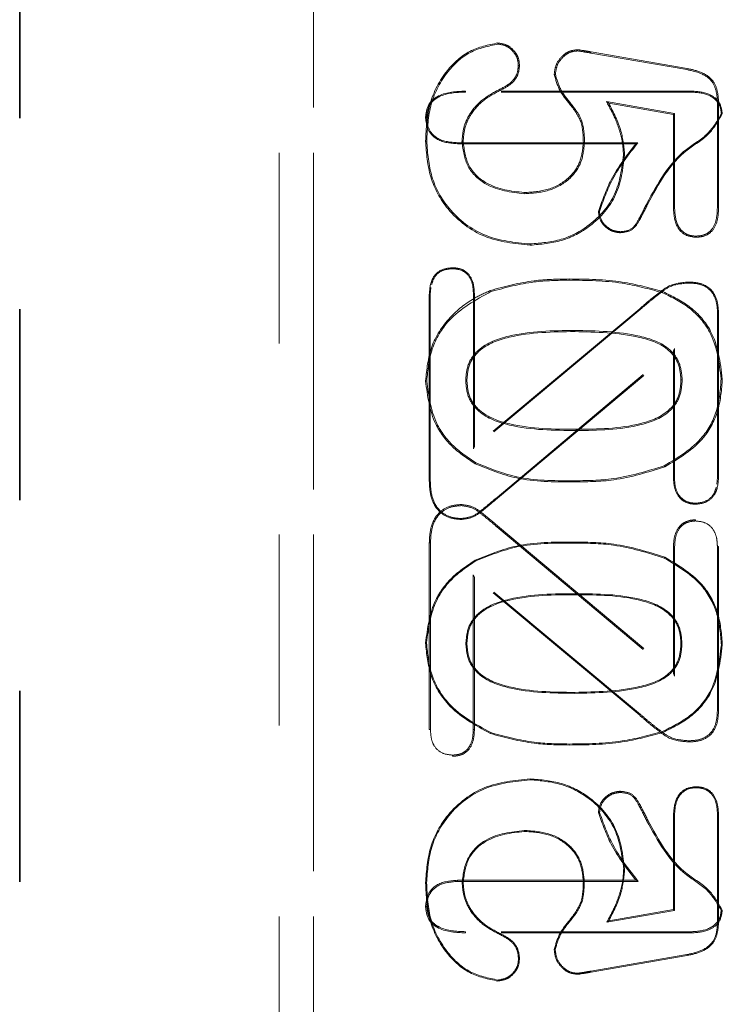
# Model space of a CAD drawing. Header units: inches. Extents: x 1802 to 2468, y -208 to -72.
# Tile 20 of 256: x 1816.585 to 1816.953, y -154.314 to -153.798. Entities that reach past the tile are written whole.
import ezdxf

# ---------------------------------------------------------------- set-up
doc = ezdxf.new("R2010")
doc.units = ezdxf.units.IN
doc.header["$LTSCALE"] = 0.5
doc.header["$MEASUREMENT"] = 0
doc.linetypes.add('HIDDEN', pattern=[0.225, 0.15, -0.075])
doc.linetypes.add('PHANTOM', pattern=[0.25, 0.125, -0.025, 0.025, -0.025, 0.025, -0.025])
doc.layers.add('SID-M-P', color=202, linetype='PHANTOM')
doc.layers.add('SVD-M-S', color=8, linetype='Continuous')

msp = doc.modelspace()

# ---------------------------------------------------------------- linework, layer by layer
at = {"layer": 'SID-M-P', "linetype": 'PHANTOM', "lineweight": 35}
msp.add_line((1816.58487, -133.74966), (1816.58487, -162.41644), dxfattribs=at)
at = {"layer": 'SVD-M-S', "linetype": 'HIDDEN', "lineweight": 18}
for p, q in [((1816.7208, -154.56773), (1816.7208, -153.54411)), ((1816.73884, -153.54411), (1816.73884, -154.56773)), ((1816.73884, -154.56773), (1816.73884, -153.54411)), ((1816.83552, -153.81085), (1816.83553, -153.81023)), ((1816.87716, -153.81439), (1816.87717, -153.81376)), ((1816.8842, -153.81551), (1816.88431, -153.8149)), ((1816.8842, -153.81551), (1816.93452, -153.82422)), ((1816.88431, -153.8149), (1816.93463, -153.82361)), ((1816.84616, -153.82207), (1816.84678, -153.82207)), ((1816.86561, -153.82673), (1816.86499, -153.82674)), ((1816.93452, -153.82422), (1816.93463, -153.82361)), ((1816.81843, -153.83596), (1816.81843, -153.83545)), ((1816.93712, -153.83545), (1816.81843, -153.83545)), ((1816.93711, -153.83596), (1816.81843, -153.83596)), ((1816.83646, -153.83449), (1816.83673, -153.83505)), ((1816.93711, -153.83596), (1816.93712, -153.83545)), ((1816.89237, -153.84095), (1816.89354, -153.84179)), ((1816.92811, -153.84717), (1816.89237, -153.84095)), ((1816.92749, -153.84769), (1816.89354, -153.84179)), ((1816.9505, -153.84189), (1816.9505, -153.8964)), ((1816.95111, -153.84188), (1816.95111, -153.89641)), ((1816.92811, -153.84717), (1816.92749, -153.84769)), ((1816.92811, -153.89701), (1816.92811, -153.84717)), ((1816.95257, -153.8473), (1816.95308, -153.84729)), ((1816.79809, -153.84932), (1816.79757, -153.84932)), ((1816.92749, -153.89703), (1816.92749, -153.84769)), ((1816.79819, -153.86162), (1816.79757, -153.86162)), ((1816.81425, -153.86249), (1816.81424, -153.86301)), ((1816.81424, -153.86301), (1816.90781, -153.86301)), ((1816.81425, -153.86249), (1816.90883, -153.86249)), ((1816.81664, -153.86202), (1816.81726, -153.86202)), ((1816.88087, -153.86246), (1816.88025, -153.86245)), ((1816.90883, -153.86249), (1816.90781, -153.86301)), ((1816.90128, -153.86897), (1816.9019, -153.86898)), ((1816.84927, -153.88922), (1816.84928, -153.8886)), ((1816.88864, -153.89851), (1816.88812, -153.8985)), ((1816.91353, -153.89434), (1816.91399, -153.89457)), ((1816.92811, -153.89701), (1816.92749, -153.89703)), ((1816.9505, -153.8964), (1816.95111, -153.89641)), ((1816.89969, -153.90912), (1816.89969, -153.90964)), ((1816.93915, -153.91142), (1816.93915, -153.91204)), ((1816.85235, -153.91554), (1816.85235, -153.91616)), ((1816.81172, -153.92848), (1816.81172, -153.92797)), ((1816.87274, -153.93449), (1816.87274, -153.93387)), ((1816.8004, -153.93831), (1816.80006, -153.94206)), ((1816.83184, -153.94045), (1816.83162, -153.93987)), ((1816.93571, -153.93599), (1816.93571, -153.93547)), ((1816.79954, -153.94206), (1816.79954, -154.03984)), ((1816.80006, -153.94206), (1816.79954, -153.94206)), ((1816.80006, -153.94206), (1816.80006, -154.03983)), ((1816.82265, -153.94206), (1816.82316, -153.94206)), ((1816.82265, -154.02285), (1816.82265, -153.94206)), ((1816.82316, -154.02175), (1816.82316, -153.94206)), ((1816.92176, -153.94106), (1816.92199, -153.94049)), ((1816.91011, -153.94983), (1816.82265, -154.02285)), ((1816.90978, -153.94944), (1816.82316, -154.02175)), ((1816.91011, -153.94983), (1816.90978, -153.94944)), ((1816.9506, -153.95212), (1816.95111, -153.95211)), ((1816.9506, -154.03777), (1816.9506, -153.95212)), ((1816.95111, -154.03777), (1816.95111, -153.95211)), ((1816.87573, -153.96081), (1816.87573, -153.96143)), ((1816.83501, -154.04827), (1816.92801, -153.9702)), ((1816.83534, -154.04866), (1816.92749, -153.97131)), ((1816.92801, -153.9702), (1816.92749, -153.97131)), ((1816.92749, -153.97131), (1816.92749, -154.03777)), ((1816.92801, -153.9702), (1816.92801, -154.03777)), ((1816.93205, -153.98674), (1816.93143, -153.98675)), ((1816.95246, -153.98628), (1816.95308, -153.98629)), ((1816.79819, -153.98731), (1816.79757, -153.9873)), ((1816.81861, -153.98696), (1816.81923, -153.98696)), ((1816.87656, -154.01323), (1816.87656, -154.01261)), ((1816.82265, -154.02285), (1816.82316, -154.02175)), ((1816.82393, -154.03019), (1816.82362, -154.03073)), ((1816.92265, -154.03171), (1816.92291, -154.03227)), ((1816.92801, -154.03777), (1816.92749, -154.03777)), ((1816.95026, -154.04142), (1816.9506, -154.03777)), ((1816.9506, -154.03777), (1816.95111, -154.03777)), ((1816.80006, -154.03983), (1816.79954, -154.03984)), ((1816.8745, -154.03955), (1816.8745, -154.04017)), ((1816.83501, -154.04827), (1816.83534, -154.04866)), ((1816.8163, -154.0526), (1816.8163, -154.05198)), ((1816.93903, -154.05135), (1816.93903, -154.05186)), ((1816.8163, -154.05934), (1816.8163, -154.05986)), ((1816.83494, -154.06365), (1816.83534, -154.06318)), ((1816.83494, -154.06365), (1816.92811, -154.14186)), ((1816.83534, -154.06318), (1816.92749, -154.14054)), ((1816.93903, -154.0606), (1816.93903, -154.05998)), ((1816.80016, -154.07202), (1816.79954, -154.07201)), ((1816.79954, -154.16979), (1816.79954, -154.07201)), ((1816.80016, -154.16978), (1816.80016, -154.07202)), ((1816.8745, -154.07219), (1816.8745, -154.07167)), ((1816.92811, -154.07408), (1816.92749, -154.07407)), ((1816.92749, -154.14054), (1816.92749, -154.07407)), ((1816.92811, -154.14186), (1816.92811, -154.07408)), ((1816.9505, -154.07408), (1816.95111, -154.07407)), ((1816.9505, -154.07408), (1816.9505, -154.15972)), ((1816.95111, -154.07407), (1816.95111, -154.15973)), ((1816.92269, -154.08004), (1816.92291, -154.07957)), ((1816.82388, -154.08156), (1816.82362, -154.08111)), ((1816.91018, -154.16193), (1816.82254, -154.08877)), ((1816.82254, -154.08877), (1816.82254, -154.16978)), ((1816.82254, -154.08877), (1816.82316, -154.09009)), ((1816.90978, -154.16241), (1816.82316, -154.09009)), ((1816.82316, -154.09009), (1816.82316, -154.16979)), ((1816.87656, -154.09871), (1816.87656, -154.09923)), ((1816.79809, -154.12454), (1816.79757, -154.12454)), ((1816.81871, -154.12488), (1816.81923, -154.12488)), ((1816.93195, -154.1251), (1816.93143, -154.1251)), ((1816.95257, -154.12556), (1816.95308, -154.12556)), ((1816.92811, -154.14186), (1816.92749, -154.14054)), ((1816.87573, -154.15093), (1816.87573, -154.15041)), ((1816.91018, -154.16193), (1816.90978, -154.16241)), ((1816.9505, -154.15972), (1816.95111, -154.15973)), ((1816.80016, -154.16978), (1816.79954, -154.16979)), ((1816.82254, -154.16978), (1816.82316, -154.16979)), ((1816.83181, -154.17149), (1816.83162, -154.17197)), ((1816.9218, -154.17088), (1816.92199, -154.17136)), ((1816.87274, -154.17745), (1816.87274, -154.17797)), ((1816.93571, -154.17575), (1816.93571, -154.17637)), ((1816.81172, -154.18325), (1816.81172, -154.18387)), ((1816.85235, -154.1962), (1816.85235, -154.19569)), ((1816.89969, -154.20283), (1816.89969, -154.20221)), ((1816.93915, -154.20032), (1816.93915, -154.19981)), ((1816.88874, -154.21333), (1816.88812, -154.21334)), ((1816.91343, -154.21755), (1816.91399, -154.21728)), ((1816.92749, -154.21482), (1816.92749, -154.26415)), ((1816.92801, -154.21483), (1816.92749, -154.21482)), ((1816.92801, -154.21483), (1816.92801, -154.26459)), ((1816.9506, -154.21544), (1816.95111, -154.21543)), ((1816.9506, -154.26996), (1816.9506, -154.21544)), ((1816.95111, -154.26997), (1816.95111, -154.21543)), ((1816.84927, -154.22273), (1816.84928, -154.22324)), ((1816.90139, -154.24287), (1816.9019, -154.24287)), ((1816.81425, -154.24945), (1816.81424, -154.24883)), ((1816.81424, -154.24883), (1816.90781, -154.24883)), ((1816.81425, -154.24945), (1816.90904, -154.24945)), ((1816.81674, -154.24982), (1816.81726, -154.24982)), ((1816.88076, -154.24938), (1816.88025, -154.24939)), ((1816.90904, -154.24945), (1816.90781, -154.24883)), ((1816.79809, -154.25022), (1816.79757, -154.25022)), ((1816.79819, -154.26252), (1816.79757, -154.26252)), ((1816.92801, -154.26459), (1816.89256, -154.27075)), ((1816.92749, -154.26415), (1816.89354, -154.27006)), ((1816.92801, -154.26459), (1816.92749, -154.26415)), ((1816.95246, -154.26454), (1816.95308, -154.26455)), ((1816.89256, -154.27075), (1816.89354, -154.27006)), ((1816.9506, -154.26996), (1816.95111, -154.26997)), ((1816.93711, -154.27577), (1816.81843, -154.27577)), ((1816.81843, -154.27577), (1816.81843, -154.27639)), ((1816.93712, -154.27639), (1816.81843, -154.27639)), ((1816.83651, -154.27726), (1816.83673, -154.27679)), ((1816.93711, -154.27577), (1816.93712, -154.27639)), ((1816.86551, -154.28511), (1816.86499, -154.2851)), ((1816.84627, -154.28977), (1816.84678, -154.28977)), ((1816.88422, -154.29643), (1816.93454, -154.28773)), ((1816.88431, -154.29694), (1816.93463, -154.28824)), ((1816.93454, -154.28773), (1816.93463, -154.28824)), ((1816.83553, -154.3011), (1816.83553, -154.30162)), ((1816.87717, -154.29756), (1816.87717, -154.29808)), ((1816.88422, -154.29643), (1816.88431, -154.29694))]:
    msp.add_line(p, q, dxfattribs=at)
for points, knots in [([(1816.79757, -153.86162), (1816.7979, -153.855), (1816.79856, -153.84176), (1816.80733, -153.82517), (1816.82018, -153.81338), (1816.83041, -153.81128), (1816.83553, -153.81023)], [0, 0, 0, 0, 0.280869, 0.560679, 0.780594, 1, 1, 1, 1]), ([(1816.79819, -153.86162), (1816.79852, -153.85505), (1816.79916, -153.84196), (1816.80782, -153.82558), (1816.82045, -153.81397), (1816.83051, -153.81189), (1816.83552, -153.81085)], [0, 0, 0, 0, 0.282284, 0.562234, 0.78155, 1, 1, 1, 1]), ([(1816.83552, -153.81085), (1816.83711, -153.81111), (1816.84029, -153.81165), (1816.84369, -153.81472), (1816.84589, -153.81828), (1816.84607, -153.8208), (1816.84616, -153.82207)], [0, 0, 0, 0, 0.277791, 0.559583, 0.778147, 1, 1, 1, 1]), ([(1816.83553, -153.81023), (1816.8372, -153.81051), (1816.84057, -153.81107), (1816.84417, -153.81431), (1816.84649, -153.81807), (1816.84669, -153.82073), (1816.84678, -153.82207)], [0, 0, 0, 0, 0.2789683, 0.5592903, 0.7795134, 1, 1, 1, 1]), ([(1816.86499, -153.82674), (1816.86522, -153.8249), (1816.86567, -153.82122), (1816.86897, -153.81714), (1816.87283, -153.81426), (1816.87573, -153.81393), (1816.87717, -153.81376)], [0, 0, 0, 0, 0.279669, 0.559699, 0.780039, 1, 1, 1, 1]), ([(1816.86561, -153.82673), (1816.86583, -153.82498), (1816.86626, -153.82147), (1816.86941, -153.8176), (1816.87306, -153.81486), (1816.8758, -153.81454), (1816.87716, -153.81439)], [0, 0, 0, 0, 0.280665, 0.561365, 0.781253, 1, 1, 1, 1]), ([(1816.87716, -153.81439), (1816.87847, -153.81458), (1816.88082, -153.81493), (1816.88317, -153.81533), (1816.8842, -153.81551)], [0, 0, 0, 0, 0.556751, 1, 1, 1, 1]), ([(1816.87717, -153.81376), (1816.87851, -153.81396), (1816.88089, -153.81431), (1816.88326, -153.81472), (1816.88431, -153.8149)], [0, 0, 0, 0, 0.559923, 1, 1, 1, 1]), ([(1816.84616, -153.82207), (1816.84602, -153.82364), (1816.84572, -153.82676), (1816.84233, -153.83152), (1816.8387, -153.83336), (1816.83646, -153.83449)], [0, 0, 0, 0, 0.278256, 0.555772, 1, 1, 1, 1]), ([(1816.84678, -153.82207), (1816.84663, -153.82371), (1816.84632, -153.82699), (1816.8428, -153.83195), (1816.83903, -153.83388), (1816.83673, -153.83505)], [0, 0, 0, 0, 0.2800173, 0.5601385, 1, 1, 1, 1]), ([(1816.88025, -153.86245), (1816.88016, -153.85866), (1816.87997, -153.85107), (1816.87348, -153.84259), (1816.86738, -153.83522), (1816.86579, -153.82956), (1816.86499, -153.82674)], [0, 0, 0, 0, 0.279977, 0.560502, 0.78139, 1, 1, 1, 1]), ([(1816.88087, -153.86246), (1816.88077, -153.8586), (1816.88057, -153.85089), (1816.87406, -153.8423), (1816.86798, -153.83498), (1816.86639, -153.82945), (1816.86561, -153.82673)], [0, 0, 0, 0, 0.28487, 0.569566, 0.788821, 1, 1, 1, 1]), ([(1816.93452, -153.82422), (1816.93699, -153.82473), (1816.94186, -153.82575), (1816.94798, -153.82977), (1816.95027, -153.83599), (1816.95042, -153.8399), (1816.9505, -153.84189)], [0, 0, 0, 0, 0.284658, 0.559549, 0.776624, 1, 1, 1, 1]), ([(1816.93463, -153.82361), (1816.93715, -153.82413), (1816.94217, -153.82518), (1816.94849, -153.82938), (1816.95087, -153.83582), (1816.95103, -153.83985), (1816.95111, -153.84188)], [0, 0, 0, 0, 0.280904, 0.559344, 0.779202, 1, 1, 1, 1]), ([(1816.81843, -153.83545), (1816.81359, -153.83565), (1816.80752, -153.8359), (1816.80149, -153.8397), (1816.79824, -153.84329), (1816.79784, -153.84691), (1816.79757, -153.84932)], [0, 0, 0, 0, 0.499468, 0.625552, 0.750747, 1, 1, 1, 1]), ([(1816.81843, -153.83596), (1816.81367, -153.83615), (1816.80774, -153.83639), (1816.80185, -153.84008), (1816.79873, -153.84352), (1816.79834, -153.847), (1816.79809, -153.84932)], [0, 0, 0, 0, 0.505238, 0.630038, 0.752851, 1, 1, 1, 1]), ([(1816.83646, -153.83449), (1816.8335, -153.83605), (1816.82755, -153.83918), (1816.8211, -153.84617), (1816.81727, -153.85408), (1816.81685, -153.85938), (1816.81664, -153.86202)], [0, 0, 0, 0, 0.278852, 0.558815, 0.779736, 1, 1, 1, 1]), ([(1816.83673, -153.83505), (1816.8338, -153.83659), (1816.82796, -153.83966), (1816.82163, -153.84651), (1816.81787, -153.85425), (1816.81746, -153.85943), (1816.81726, -153.86202)], [0, 0, 0, 0, 0.280165, 0.560008, 0.780024, 1, 1, 1, 1]), ([(1816.95257, -153.8473), (1816.95245, -153.84595), (1816.95223, -153.84328), (1816.94982, -153.83994), (1816.94497, -153.83656), (1816.94036, -153.83621), (1816.93711, -153.83596)], [0, 0, 0, 0, 0.186283, 0.369271, 0.555719, 1, 1, 1, 1]), ([(1816.95308, -153.84729), (1816.95276, -153.84519), (1816.95211, -153.84099), (1816.94576, -153.83612), (1816.9404, -153.8357), (1816.93712, -153.83545)], [0, 0, 0, 0, 0.279024, 0.559292, 1, 1, 1, 1]), ([(1816.89237, -153.84095), (1816.89399, -153.84393), (1816.89666, -153.84882), (1816.89932, -153.8561), (1816.90095, -153.86245), (1816.90117, -153.8668), (1816.90128, -153.86897)], [0, 0, 0, 0, 0.341425, 0.561414, 0.780857, 1, 1, 1, 1]), ([(1816.89354, -153.84179), (1816.89605, -153.84659), (1816.90055, -153.85515), (1816.90149, -153.86475), (1816.9019, -153.86898)], [0, 0, 0, 0, 0.560311, 1, 1, 1, 1]), ([(1816.91353, -153.89434), (1816.91929, -153.88374), (1816.92733, -153.86895), (1816.94596, -153.85875), (1816.95044, -153.85099), (1816.95257, -153.8473)], [0, 0, 0, 0, 0.57098, 0.796306, 1, 1, 1, 1]), ([(1816.91399, -153.89457), (1816.91972, -153.88402), (1816.92772, -153.86931), (1816.94643, -153.85907), (1816.95091, -153.85113), (1816.95308, -153.84729)], [0, 0, 0, 0, 0.565817, 0.78979, 1, 1, 1, 1]), ([(1816.79757, -153.84932), (1816.79784, -153.85162), (1816.79836, -153.8562), (1816.80466, -153.86229), (1816.8106, -153.86274), (1816.81424, -153.86301)], [0, 0, 0, 0, 0.280361, 0.559919, 1, 1, 1, 1]), ([(1816.79809, -153.84932), (1816.79834, -153.85154), (1816.79884, -153.85595), (1816.80494, -153.86182), (1816.8107, -153.86224), (1816.81425, -153.86249)], [0, 0, 0, 0, 0.279652, 0.556233, 1, 1, 1, 1]), ([(1816.85235, -153.91616), (1816.84422, -153.91533), (1816.82798, -153.91369), (1816.80927, -153.89938), (1816.799, -153.88077), (1816.79805, -153.86801), (1816.79757, -153.86162)], [0, 0, 0, 0, 0.280075, 0.559204, 0.779404, 1, 1, 1, 1]), ([(1816.85235, -153.91554), (1816.8443, -153.91472), (1816.82824, -153.9131), (1816.80975, -153.89896), (1816.7996, -153.88056), (1816.79866, -153.86794), (1816.79819, -153.86162)], [0, 0, 0, 0, 0.280442, 0.559177, 0.77906, 1, 1, 1, 1]), ([(1816.81664, -153.86202), (1816.81725, -153.8665), (1816.81847, -153.87545), (1816.83082, -153.88709), (1816.84229, -153.88841), (1816.84927, -153.88922)], [0, 0, 0, 0, 0.280933, 0.562407, 1, 1, 1, 1]), ([(1816.81726, -153.86202), (1816.81785, -153.86639), (1816.81904, -153.87514), (1816.83115, -153.88652), (1816.8424, -153.88781), (1816.84928, -153.8886)], [0, 0, 0, 0, 0.279961, 0.560246, 1, 1, 1, 1]), ([(1816.84927, -153.88922), (1816.8536, -153.88893), (1816.86227, -153.88836), (1816.87323, -153.88228), (1816.87982, -153.87275), (1816.88052, -153.86589), (1816.88087, -153.86246)], [0, 0, 0, 0, 0.278823, 0.558736, 0.779773, 1, 1, 1, 1]), ([(1816.84928, -153.8886), (1816.85354, -153.88832), (1816.86206, -153.88776), (1816.87279, -153.88181), (1816.87923, -153.8725), (1816.87991, -153.86581), (1816.88025, -153.86245)], [0, 0, 0, 0, 0.2806995, 0.5602578, 0.7799565, 1, 1, 1, 1]), ([(1816.90781, -153.86301), (1816.90308, -153.8691), (1816.89467, -153.87994), (1816.89012, -153.89285), (1816.88812, -153.8985)], [0, 0, 0, 0, 0.562116, 1, 1, 1, 1]), ([(1816.90883, -153.86249), (1816.90399, -153.86871), (1816.89541, -153.87971), (1816.89069, -153.89281), (1816.88864, -153.89851)], [0, 0, 0, 0, 0.564758, 1, 1, 1, 1]), ([(1816.90128, -153.86897), (1816.90038, -153.87602), (1816.89859, -153.8901), (1816.88519, -153.90555), (1816.86898, -153.91414), (1816.8579, -153.91507), (1816.85235, -153.91554)], [0, 0, 0, 0, 0.279519, 0.558504, 0.778985, 1, 1, 1, 1]), ([(1816.9019, -153.86898), (1816.90099, -153.87611), (1816.89917, -153.89039), (1816.8856, -153.90604), (1816.86917, -153.91475), (1816.85796, -153.91569), (1816.85235, -153.91616)], [0, 0, 0, 0, 0.279525, 0.558857, 0.77936, 1, 1, 1, 1]), ([(1816.88812, -153.8985), (1816.88837, -153.90016), (1816.88885, -153.90348), (1816.89209, -153.907), (1816.89577, -153.90925), (1816.89838, -153.90951), (1816.89969, -153.90964)], [0, 0, 0, 0, 0.279006, 0.559181, 0.779708, 1, 1, 1, 1]), ([(1816.88864, -153.89851), (1816.88887, -153.90008), (1816.88934, -153.90325), (1816.89243, -153.90659), (1816.89595, -153.90875), (1816.89844, -153.909), (1816.89969, -153.90912)], [0, 0, 0, 0, 0.277829, 0.558745, 0.779179, 1, 1, 1, 1]), ([(1816.89969, -153.90912), (1816.90174, -153.90889), (1816.90587, -153.90842), (1816.90986, -153.9018), (1816.91212, -153.8972), (1816.91353, -153.89434)], [0, 0, 0, 0, 0.272166, 0.548209, 1, 1, 1, 1]), ([(1816.89969, -153.90964), (1816.90184, -153.90939), (1816.90615, -153.9089), (1816.91029, -153.90213), (1816.91258, -153.89744), (1816.91399, -153.89457)], [0, 0, 0, 0, 0.277972, 0.557563, 1, 1, 1, 1]), ([(1816.93915, -153.91204), (1816.93713, -153.91176), (1816.9331, -153.91122), (1816.92804, -153.90542), (1816.9277, -153.90021), (1816.92749, -153.89703)], [0, 0, 0, 0, 0.2797057, 0.5593856, 1, 1, 1, 1]), ([(1816.93915, -153.91142), (1816.93787, -153.91132), (1816.93534, -153.91112), (1816.93203, -153.90905), (1816.9286, -153.90454), (1816.92831, -153.90013), (1816.92811, -153.89701)], [0, 0, 0, 0, 0.186887, 0.370092, 0.554846, 1, 1, 1, 1]), ([(1816.9505, -153.8964), (1816.95042, -153.89845), (1816.95026, -153.90248), (1816.9482, -153.90789), (1816.94387, -153.91107), (1816.94074, -153.9113), (1816.93915, -153.91142)], [0, 0, 0, 0, 0.287619, 0.566254, 0.779812, 1, 1, 1, 1]), ([(1816.95111, -153.89641), (1816.95103, -153.8985), (1816.95087, -153.90267), (1816.94869, -153.90831), (1816.94412, -153.91166), (1816.94081, -153.91191), (1816.93915, -153.91204)], [0, 0, 0, 0, 0.281133, 0.560708, 0.77978, 1, 1, 1, 1]), ([(1816.81172, -153.92797), (1816.80973, -153.92816), (1816.80576, -153.92853), (1816.80016, -153.93368), (1816.79978, -153.93888), (1816.79954, -153.94206)], [0, 0, 0, 0, 0.280869, 0.560441, 1, 1, 1, 1]), ([(1816.81172, -153.92848), (1816.80981, -153.92867), (1816.80602, -153.92903), (1816.80196, -153.93263), (1816.8011, -153.9356), (1816.80075, -153.93678)], [0, 0, 0, 0, 0.380562, 0.754374, 1, 1, 1, 1]), ([(1816.82316, -153.94206), (1816.82309, -153.94012), (1816.82295, -153.93627), (1816.82055, -153.93124), (1816.8163, -153.92829), (1816.81325, -153.92807), (1816.81172, -153.92797)], [0, 0, 0, 0, 0.281005, 0.560058, 0.779623, 1, 1, 1, 1]), ([(1816.82265, -153.94206), (1816.82258, -153.94017), (1816.82245, -153.93644), (1816.82015, -153.9316), (1816.8161, -153.92878), (1816.81319, -153.92858), (1816.81172, -153.92848)], [0, 0, 0, 0, 0.286209, 0.563422, 0.779267, 1, 1, 1, 1]), ([(1816.83162, -153.93987), (1816.83917, -153.93783), (1816.85265, -153.93417), (1816.8666, -153.93396), (1816.87274, -153.93387)], [0, 0, 0, 0, 0.559554, 1, 1, 1, 1]), ([(1816.83184, -153.94045), (1816.83934, -153.93842), (1816.85275, -153.93479), (1816.86663, -153.93458), (1816.87274, -153.93449)], [0, 0, 0, 0, 0.558993, 1, 1, 1, 1]), ([(1816.87274, -153.93387), (1816.88211, -153.93396), (1816.89882, -153.93411), (1816.91491, -153.93854), (1816.92199, -153.94049)], [0, 0, 0, 0, 0.56037, 1, 1, 1, 1]), ([(1816.87274, -153.93449), (1816.88208, -153.93458), (1816.89871, -153.93473), (1816.91473, -153.93913), (1816.92176, -153.94106)], [0, 0, 0, 0, 0.56117, 1, 1, 1, 1]), ([(1816.79757, -153.9873), (1816.79818, -153.98122), (1816.79939, -153.96903), (1816.80938, -153.95396), (1816.82089, -153.94466), (1816.82872, -153.94117), (1816.83162, -153.93987)], [0, 0, 0, 0, 0.2923985, 0.5857003, 0.8462906, 1, 1, 1, 1]), ([(1816.79819, -153.98731), (1816.79875, -153.98158), (1816.79986, -153.97014), (1816.81077, -153.95194), (1816.82385, -153.94481), (1816.83184, -153.94045)], [0, 0, 0, 0, 0.2805424, 0.5606415, 1, 1, 1, 1]), ([(1816.93571, -153.93547), (1816.93221, -153.93572), (1816.92644, -153.93613), (1816.92004, -153.94099), (1816.91483, -153.94508), (1816.91146, -153.94798), (1816.90978, -153.94944)], [0, 0, 0, 0, 0.33855, 0.55875, 0.779375, 1, 1, 1, 1]), ([(1816.93571, -153.93599), (1816.93228, -153.93623), (1816.92662, -153.93663), (1816.92032, -153.94143), (1816.91515, -153.94548), (1816.91179, -153.94838), (1816.91011, -153.94983)], [0, 0, 0, 0, 0.33569, 0.554551, 0.777137, 1, 1, 1, 1]), ([(1816.95111, -153.95211), (1816.951, -153.94968), (1816.95078, -153.94484), (1816.94721, -153.93865), (1816.94143, -153.93578), (1816.93761, -153.93557), (1816.93571, -153.93547)], [0, 0, 0, 0, 0.28096, 0.559109, 0.779245, 1, 1, 1, 1]), ([(1816.9506, -153.95212), (1816.95049, -153.94974), (1816.95028, -153.94504), (1816.94685, -153.93905), (1816.94126, -153.93628), (1816.93757, -153.93609), (1816.93571, -153.93599)], [0, 0, 0, 0, 0.284279, 0.559568, 0.777613, 1, 1, 1, 1]), ([(1816.92176, -153.94106), (1816.92667, -153.94347), (1816.93646, -153.94827), (1816.94969, -153.96353), (1816.95141, -153.97766), (1816.95246, -153.98628)], [0, 0, 0, 0, 0.281594, 0.561552, 1, 1, 1, 1]), ([(1816.92199, -153.94049), (1816.92695, -153.94292), (1816.93687, -153.94778), (1816.95027, -153.96324), (1816.95202, -153.97756), (1816.95308, -153.98629)], [0, 0, 0, 0, 0.281133, 0.561633, 1, 1, 1, 1]), ([(1816.87573, -153.96081), (1816.86417, -153.96094), (1816.84679, -153.96114), (1816.82684, -153.96822), (1816.81935, -153.97801), (1816.81885, -153.98398), (1816.81861, -153.98696)], [0, 0, 0, 0, 0.49668, 0.746661, 0.873566, 1, 1, 1, 1]), ([(1816.93205, -153.98674), (1816.93181, -153.98381), (1816.93133, -153.97791), (1816.92418, -153.96804), (1816.90421, -153.96138), (1816.88711, -153.96104), (1816.87573, -153.96081)], [0, 0, 0, 0, 0.126309, 0.253469, 0.503303, 1, 1, 1, 1]), ([(1816.87573, -153.96143), (1816.86422, -153.96156), (1816.847, -153.96176), (1816.82727, -153.96871), (1816.81994, -153.97825), (1816.81946, -153.98406), (1816.81923, -153.98696)], [0, 0, 0, 0, 0.5014866, 0.7506184, 0.8751054, 1, 1, 1, 1]), ([(1816.93143, -153.98675), (1816.9312, -153.98388), (1816.93073, -153.97815), (1816.92374, -153.96852), (1816.904, -153.962), (1816.88705, -153.96166), (1816.87573, -153.96143)], [0, 0, 0, 0, 0.1250521, 0.2496287, 0.498484, 1, 1, 1, 1]), ([(1816.87656, -154.01323), (1816.88792, -154.01312), (1816.905, -154.01295), (1816.92461, -154.00551), (1816.93141, -153.99552), (1816.93184, -153.98966), (1816.93205, -153.98674)], [0, 0, 0, 0, 0.496769, 0.746747, 0.873792, 1, 1, 1, 1]), ([(1816.87656, -154.01261), (1816.88786, -154.0125), (1816.90478, -154.01233), (1816.92417, -154.00504), (1816.93082, -153.99529), (1816.93123, -153.9896), (1816.93143, -153.98675)], [0, 0, 0, 0, 0.501532, 0.750433, 0.874965, 1, 1, 1, 1]), ([(1816.95246, -153.98628), (1816.95206, -153.99167), (1816.95126, -154.00243), (1816.94209, -154.02012), (1816.93002, -154.02731), (1816.92265, -154.03171)], [0, 0, 0, 0, 0.281096, 0.560549, 1, 1, 1, 1]), ([(1816.95308, -153.98629), (1816.95268, -153.99174), (1816.95186, -154.00263), (1816.94258, -154.02054), (1816.93036, -154.02782), (1816.92291, -154.03227)], [0, 0, 0, 0, 0.280797, 0.561025, 1, 1, 1, 1]), ([(1816.82362, -154.03073), (1816.81949, -154.02797), (1816.81123, -154.02247), (1816.80026, -154.00791), (1816.79859, -153.99511), (1816.79757, -153.9873)], [0, 0, 0, 0, 0.280993, 0.561726, 1, 1, 1, 1]), ([(1816.82393, -154.03019), (1816.81984, -154.02746), (1816.81167, -154.02202), (1816.80084, -154.00765), (1816.7992, -153.99501), (1816.79819, -153.98731)], [0, 0, 0, 0, 0.2815621, 0.5621173, 1, 1, 1, 1]), ([(1816.81861, -153.98696), (1816.81885, -153.98998), (1816.81933, -153.99605), (1816.82697, -154.00594), (1816.84722, -154.01302), (1816.86484, -154.01315), (1816.87656, -154.01323)], [0, 0, 0, 0, 0.126305, 0.253318, 0.503251, 1, 1, 1, 1]), ([(1816.81923, -153.98696), (1816.81946, -153.98991), (1816.81992, -153.9958), (1816.8274, -154.00545), (1816.84742, -154.0124), (1816.86489, -154.01253), (1816.87656, -154.01261)], [0, 0, 0, 0, 0.124889, 0.249335, 0.49844, 1, 1, 1, 1]), ([(1816.8745, -154.04017), (1816.86463, -154.04017), (1816.84704, -154.04016), (1816.83077, -154.03361), (1816.82362, -154.03073)], [0, 0, 0, 0, 0.560838, 1, 1, 1, 1]), ([(1816.8745, -154.03955), (1816.86467, -154.03955), (1816.84719, -154.03955), (1816.83101, -154.03304), (1816.82393, -154.03019)], [0, 0, 0, 0, 0.562011, 1, 1, 1, 1]), ([(1816.92265, -154.03171), (1816.91388, -154.03444), (1816.89818, -154.03934), (1816.88175, -154.03949), (1816.8745, -154.03955)], [0, 0, 0, 0, 0.558287, 1, 1, 1, 1]), ([(1816.92291, -154.03227), (1816.91408, -154.03502), (1816.89829, -154.03995), (1816.88178, -154.04011), (1816.8745, -154.04017)], [0, 0, 0, 0, 0.559155, 1, 1, 1, 1]), ([(1816.92749, -154.03777), (1816.92758, -154.0397), (1816.92776, -154.04355), (1816.93025, -154.04852), (1816.93448, -154.05145), (1816.93751, -154.05172), (1816.93903, -154.05186)], [0, 0, 0, 0, 0.280817, 0.559947, 0.779888, 1, 1, 1, 1]), ([(1816.92801, -154.03777), (1816.92809, -154.03965), (1816.92826, -154.04337), (1816.93064, -154.04815), (1816.93467, -154.05095), (1816.93757, -154.05121), (1816.93903, -154.05135)], [0, 0, 0, 0, 0.28526, 0.562957, 0.78023, 1, 1, 1, 1]), ([(1816.93903, -154.05186), (1816.941, -154.05164), (1816.94493, -154.05121), (1816.95044, -154.04607), (1816.95086, -154.04092), (1816.95111, -154.03777)], [0, 0, 0, 0, 0.280689, 0.560513, 1, 1, 1, 1]), ([(1816.79954, -154.03984), (1816.79967, -154.04261), (1816.79993, -154.04814), (1816.8036, -154.05525), (1816.80976, -154.05933), (1816.81412, -154.05968), (1816.8163, -154.05986)], [0, 0, 0, 0, 0.280882, 0.559822, 0.779692, 1, 1, 1, 1]), ([(1816.80006, -154.03983), (1816.80018, -154.04256), (1816.80043, -154.04795), (1816.80398, -154.05488), (1816.80995, -154.05883), (1816.81418, -154.05917), (1816.8163, -154.05934)], [0, 0, 0, 0, 0.283978, 0.561581, 0.779529, 1, 1, 1, 1]), ([(1816.93903, -154.05135), (1816.94092, -154.05113), (1816.94467, -154.05072), (1816.94864, -154.04714), (1816.94952, -154.04422), (1816.94987, -154.04307)], [0, 0, 0, 0, 0.381515, 0.757961, 1, 1, 1, 1]), ([(1816.8163, -154.05934), (1816.81835, -154.05907), (1816.82247, -154.05853), (1816.82839, -154.05378), (1816.83249, -154.05037), (1816.83501, -154.04827)], [0, 0, 0, 0, 0.273586, 0.552602, 1, 1, 1, 1]), ([(1816.8163, -154.05986), (1816.81842, -154.05958), (1816.82266, -154.05903), (1816.82868, -154.05421), (1816.83281, -154.05077), (1816.83534, -154.04866)], [0, 0, 0, 0, 0.278642, 0.558839, 1, 1, 1, 1]), ([(1816.79954, -154.07201), (1816.79967, -154.06923), (1816.79993, -154.06371), (1816.8036, -154.05659), (1816.80976, -154.05251), (1816.81412, -154.05216), (1816.8163, -154.05198)], [0, 0, 0, 0, 0.280882, 0.559822, 0.779692, 1, 1, 1, 1]), ([(1816.80016, -154.07202), (1816.80028, -154.0693), (1816.80053, -154.06393), (1816.80406, -154.05704), (1816.80999, -154.05311), (1816.81419, -154.05277), (1816.8163, -154.0526)], [0, 0, 0, 0, 0.2846186, 0.5619477, 0.7794993, 1, 1, 1, 1]), ([(1816.8163, -154.05198), (1816.81842, -154.05226), (1816.82266, -154.05282), (1816.82868, -154.05763), (1816.83281, -154.06107), (1816.83534, -154.06318)], [0, 0, 0, 0, 0.278642, 0.558839, 1, 1, 1, 1]), ([(1816.8163, -154.0526), (1816.81833, -154.05287), (1816.82244, -154.05341), (1816.82833, -154.05815), (1816.83242, -154.06155), (1816.83494, -154.06365)], [0, 0, 0, 0, 0.272549, 0.551329, 1, 1, 1, 1]), ([(1816.92749, -154.07407), (1816.92758, -154.07214), (1816.92776, -154.06829), (1816.93025, -154.06332), (1816.93448, -154.0604), (1816.93751, -154.06012), (1816.93903, -154.05998)], [0, 0, 0, 0, 0.280817, 0.559947, 0.779888, 1, 1, 1, 1]), ([(1816.92811, -154.07408), (1816.9282, -154.0722), (1816.92836, -154.06851), (1816.93072, -154.06376), (1816.93471, -154.06099), (1816.93758, -154.06073), (1816.93903, -154.0606)], [0, 0, 0, 0, 0.286193, 0.563594, 0.780311, 1, 1, 1, 1]), ([(1816.93903, -154.0606), (1816.94091, -154.06081), (1816.94465, -154.06121), (1816.94866, -154.06501), (1816.95031, -154.0696), (1816.95043, -154.07257), (1816.9505, -154.07408)], [0, 0, 0, 0, 0.279169, 0.554042, 0.773693, 1, 1, 1, 1]), ([(1816.8745, -154.07167), (1816.86463, -154.07167), (1816.84704, -154.07168), (1816.83077, -154.07824), (1816.82362, -154.08111)], [0, 0, 0, 0, 0.560838, 1, 1, 1, 1]), ([(1816.8745, -154.07219), (1816.86466, -154.07219), (1816.84716, -154.07219), (1816.83097, -154.07871), (1816.82388, -154.08156)], [0, 0, 0, 0, 0.561814, 1, 1, 1, 1]), ([(1816.92291, -154.07957), (1816.91408, -154.07682), (1816.89829, -154.07189), (1816.88178, -154.07174), (1816.8745, -154.07167)], [0, 0, 0, 0, 0.559155, 1, 1, 1, 1]), ([(1816.92269, -154.08004), (1816.91391, -154.07731), (1816.89819, -154.0724), (1816.88176, -154.07225), (1816.8745, -154.07219)], [0, 0, 0, 0, 0.558432, 1, 1, 1, 1]), ([(1816.95308, -154.12556), (1816.95268, -154.12011), (1816.95186, -154.10922), (1816.94258, -154.09131), (1816.93036, -154.08402), (1816.92291, -154.07957)], [0, 0, 0, 0, 0.280797, 0.561025, 1, 1, 1, 1]), ([(1816.82362, -154.08111), (1816.81949, -154.08387), (1816.81123, -154.08938), (1816.80026, -154.10393), (1816.79859, -154.11674), (1816.79757, -154.12454)], [0, 0, 0, 0, 0.280993, 0.561726, 1, 1, 1, 1]), ([(1816.82388, -154.08156), (1816.81978, -154.08429), (1816.8116, -154.08975), (1816.80075, -154.10415), (1816.79909, -154.11682), (1816.79809, -154.12454)], [0, 0, 0, 0, 0.281467, 0.562052, 1, 1, 1, 1]), ([(1816.95257, -154.12556), (1816.95216, -154.12016), (1816.95136, -154.10938), (1816.94217, -154.09165), (1816.93008, -154.08445), (1816.92269, -154.08004)], [0, 0, 0, 0, 0.281046, 0.560629, 1, 1, 1, 1]), ([(1816.81871, -154.12488), (1816.81895, -154.12187), (1816.81943, -154.11584), (1816.82704, -154.10599), (1816.84726, -154.09892), (1816.86485, -154.0988), (1816.87656, -154.09871)], [0, 0, 0, 0, 0.126073, 0.252662, 0.502459, 1, 1, 1, 1]), ([(1816.81923, -154.12488), (1816.81946, -154.12193), (1816.81992, -154.11604), (1816.8274, -154.10639), (1816.84742, -154.09944), (1816.86489, -154.09931), (1816.87656, -154.09923)], [0, 0, 0, 0, 0.1248893, 0.2493346, 0.4984395, 1, 1, 1, 1]), ([(1816.87656, -154.09871), (1816.88791, -154.09883), (1816.90496, -154.09899), (1816.92454, -154.10641), (1816.93131, -154.11636), (1816.93174, -154.12219), (1816.93195, -154.1251)], [0, 0, 0, 0, 0.497553, 0.747354, 0.873984, 1, 1, 1, 1]), ([(1816.87656, -154.09923), (1816.88786, -154.09934), (1816.90478, -154.09951), (1816.92417, -154.1068), (1816.93082, -154.11655), (1816.93123, -154.12224), (1816.93143, -154.1251)], [0, 0, 0, 0, 0.501532, 0.750433, 0.874965, 1, 1, 1, 1]), ([(1816.79757, -154.12454), (1816.79814, -154.13034), (1816.79926, -154.14192), (1816.81031, -154.16035), (1816.82354, -154.16757), (1816.83162, -154.17197)], [0, 0, 0, 0, 0.280573, 0.561078, 1, 1, 1, 1]), ([(1816.79809, -154.12454), (1816.79865, -154.13027), (1816.79976, -154.14174), (1816.8107, -154.15998), (1816.8238, -154.16712), (1816.83181, -154.17149)], [0, 0, 0, 0, 0.280548, 0.560715, 1, 1, 1, 1]), ([(1816.87573, -154.15093), (1816.86418, -154.1508), (1816.84683, -154.1506), (1816.82692, -154.14354), (1816.81945, -154.1338), (1816.81896, -154.12785), (1816.81871, -154.12488)], [0, 0, 0, 0, 0.497472, 0.747313, 0.873819, 1, 1, 1, 1]), ([(1816.87573, -154.15041), (1816.86422, -154.15028), (1816.847, -154.15008), (1816.82727, -154.14313), (1816.81994, -154.13359), (1816.81946, -154.12779), (1816.81923, -154.12488)], [0, 0, 0, 0, 0.501487, 0.750618, 0.875105, 1, 1, 1, 1]), ([(1816.93143, -154.1251), (1816.9312, -154.12796), (1816.93073, -154.13369), (1816.92374, -154.14332), (1816.904, -154.14984), (1816.88705, -154.15018), (1816.87573, -154.15041)], [0, 0, 0, 0, 0.125052, 0.249629, 0.498484, 1, 1, 1, 1]), ([(1816.93195, -154.1251), (1816.93171, -154.12802), (1816.93123, -154.13389), (1816.9241, -154.14372), (1816.90418, -154.15036), (1816.8871, -154.1507), (1816.87573, -154.15093)], [0, 0, 0, 0, 0.126103, 0.252838, 0.502509, 1, 1, 1, 1]), ([(1816.9218, -154.17088), (1816.92672, -154.16846), (1816.93653, -154.16365), (1816.94979, -154.14836), (1816.95151, -154.1342), (1816.95257, -154.12556)], [0, 0, 0, 0, 0.281517, 0.561565, 1, 1, 1, 1]), ([(1816.92199, -154.17136), (1816.92695, -154.16892), (1816.93687, -154.16406), (1816.95027, -154.1486), (1816.95202, -154.13429), (1816.95308, -154.12556)], [0, 0, 0, 0, 0.281133, 0.561633, 1, 1, 1, 1]), ([(1816.93571, -154.17575), (1816.93229, -154.17551), (1816.92666, -154.17512), (1816.92038, -154.17033), (1816.91522, -154.16628), (1816.91186, -154.16338), (1816.91018, -154.16193)], [0, 0, 0, 0, 0.335107, 0.553698, 0.776683, 1, 1, 1, 1]), ([(1816.9505, -154.15972), (1816.95039, -154.1621), (1816.95018, -154.16677), (1816.94677, -154.17272), (1816.94123, -154.17546), (1816.93756, -154.17565), (1816.93571, -154.17575)], [0, 0, 0, 0, 0.284968, 0.559666, 0.777278, 1, 1, 1, 1]), ([(1816.95111, -154.15973), (1816.951, -154.16216), (1816.95078, -154.16701), (1816.94721, -154.17319), (1816.94143, -154.17607), (1816.93761, -154.17627), (1816.93571, -154.17637)], [0, 0, 0, 0, 0.28096, 0.559109, 0.779245, 1, 1, 1, 1]), ([(1816.93571, -154.17637), (1816.93221, -154.17612), (1816.92644, -154.17571), (1816.92004, -154.17085), (1816.91483, -154.16677), (1816.91146, -154.16386), (1816.90978, -154.16241)], [0, 0, 0, 0, 0.3385503, 0.5587504, 0.7793751, 1, 1, 1, 1]), ([(1816.81172, -154.18325), (1816.80981, -154.18308), (1816.80604, -154.18273), (1816.80195, -154.17893), (1816.80035, -154.17428), (1816.80022, -154.17129), (1816.80016, -154.16978)], [0, 0, 0, 0, 0.2799433, 0.554164, 0.7737848, 1, 1, 1, 1]), ([(1816.82254, -154.16978), (1816.82248, -154.17166), (1816.82235, -154.17536), (1816.82007, -154.18016), (1816.81606, -154.18296), (1816.81318, -154.18316), (1816.81172, -154.18325)], [0, 0, 0, 0, 0.287301, 0.564133, 0.779203, 1, 1, 1, 1]), ([(1816.82316, -154.16979), (1816.82309, -154.17172), (1816.82295, -154.17557), (1816.82055, -154.1806), (1816.8163, -154.18356), (1816.81325, -154.18377), (1816.81172, -154.18387)], [0, 0, 0, 0, 0.281005, 0.560058, 0.779623, 1, 1, 1, 1]), ([(1816.83162, -154.17197), (1816.83917, -154.17402), (1816.85265, -154.17767), (1816.8666, -154.17788), (1816.87274, -154.17797)], [0, 0, 0, 0, 0.559554, 1, 1, 1, 1]), ([(1816.83181, -154.17149), (1816.83931, -154.17352), (1816.85273, -154.17716), (1816.86662, -154.17736), (1816.87274, -154.17745)], [0, 0, 0, 0, 0.559087, 1, 1, 1, 1]), ([(1816.87274, -154.17745), (1816.88208, -154.17737), (1816.89873, -154.17722), (1816.91476, -154.17281), (1816.9218, -154.17088)], [0, 0, 0, 0, 0.561036, 1, 1, 1, 1]), ([(1816.87274, -154.17797), (1816.88211, -154.17788), (1816.89882, -154.17773), (1816.91491, -154.1733), (1816.92199, -154.17136)], [0, 0, 0, 0, 0.56037, 1, 1, 1, 1]), ([(1816.85235, -154.19569), (1816.84422, -154.19651), (1816.82798, -154.19815), (1816.80927, -154.21246), (1816.799, -154.23108), (1816.79805, -154.24383), (1816.79757, -154.25022)], [0, 0, 0, 0, 0.280075, 0.559204, 0.779404, 1, 1, 1, 1]), ([(1816.85235, -154.1962), (1816.84429, -154.19702), (1816.8282, -154.19864), (1816.80967, -154.21281), (1816.7995, -154.23125), (1816.79856, -154.24389), (1816.79809, -154.25022)], [0, 0, 0, 0, 0.28038, 0.559182, 0.779118, 1, 1, 1, 1]), ([(1816.9019, -154.24287), (1816.90099, -154.23573), (1816.89917, -154.22146), (1816.8856, -154.2058), (1816.86917, -154.1971), (1816.85796, -154.19616), (1816.85235, -154.19569)], [0, 0, 0, 0, 0.279525, 0.558857, 0.77936, 1, 1, 1, 1]), ([(1816.90139, -154.24287), (1816.90048, -154.23581), (1816.89868, -154.22169), (1816.88526, -154.20621), (1816.86901, -154.1976), (1816.85791, -154.19667), (1816.85235, -154.1962)], [0, 0, 0, 0, 0.27952, 0.558563, 0.779048, 1, 1, 1, 1]), ([(1816.88812, -154.21334), (1816.88837, -154.21168), (1816.88885, -154.20837), (1816.89209, -154.20485), (1816.89577, -154.2026), (1816.89838, -154.20234), (1816.89969, -154.20221)], [0, 0, 0, 0, 0.279006, 0.559181, 0.779708, 1, 1, 1, 1]), ([(1816.88874, -154.21333), (1816.88897, -154.21178), (1816.88944, -154.20864), (1816.8925, -154.20533), (1816.89599, -154.2032), (1816.89845, -154.20295), (1816.89969, -154.20283)], [0, 0, 0, 0, 0.277566, 0.558651, 0.779074, 1, 1, 1, 1]), ([(1816.89969, -154.20221), (1816.90184, -154.20245), (1816.90615, -154.20295), (1816.91029, -154.20971), (1816.91258, -154.2144), (1816.91399, -154.21728)], [0, 0, 0, 0, 0.277972, 0.557563, 1, 1, 1, 1]), ([(1816.89969, -154.20283), (1816.90172, -154.20305), (1816.90582, -154.20352), (1816.90978, -154.21011), (1816.91203, -154.2147), (1816.91343, -154.21755)], [0, 0, 0, 0, 0.270954, 0.546277, 1, 1, 1, 1]), ([(1816.93915, -154.19981), (1816.93713, -154.20008), (1816.9331, -154.20063), (1816.92804, -154.20643), (1816.9277, -154.21163), (1816.92749, -154.21482)], [0, 0, 0, 0, 0.279706, 0.559386, 1, 1, 1, 1]), ([(1816.93915, -154.20032), (1816.93786, -154.20042), (1816.9353, -154.20063), (1816.93196, -154.20272), (1816.9285, -154.20725), (1816.92821, -154.21169), (1816.92801, -154.21483)], [0, 0, 0, 0, 0.186956, 0.370807, 0.555945, 1, 1, 1, 1]), ([(1816.95111, -154.21543), (1816.95103, -154.21334), (1816.95087, -154.20917), (1816.94869, -154.20353), (1816.94412, -154.20018), (1816.94081, -154.19993), (1816.93915, -154.19981)], [0, 0, 0, 0, 0.281133, 0.560708, 0.77978, 1, 1, 1, 1]), ([(1816.9506, -154.21544), (1816.95052, -154.21338), (1816.95037, -154.20933), (1816.94828, -154.20388), (1816.94391, -154.20068), (1816.94075, -154.20044), (1816.93915, -154.20032)], [0, 0, 0, 0, 0.286497, 0.56529, 0.779799, 1, 1, 1, 1]), ([(1816.90781, -154.24883), (1816.90308, -154.24274), (1816.89467, -154.2319), (1816.89012, -154.21899), (1816.88812, -154.21334)], [0, 0, 0, 0, 0.562116, 1, 1, 1, 1]), ([(1816.90904, -154.24945), (1816.90417, -154.24321), (1816.89556, -154.23218), (1816.89081, -154.21904), (1816.88874, -154.21333)], [0, 0, 0, 0, 0.565284, 1, 1, 1, 1]), ([(1816.91343, -154.21755), (1816.9192, -154.22816), (1816.92725, -154.24296), (1816.94586, -154.25315), (1816.95035, -154.26089), (1816.95246, -154.26454)], [0, 0, 0, 0, 0.572016, 0.797614, 1, 1, 1, 1]), ([(1816.91399, -154.21728), (1816.91972, -154.22782), (1816.92772, -154.24254), (1816.94643, -154.25277), (1816.95091, -154.26071), (1816.95308, -154.26455)], [0, 0, 0, 0, 0.565817, 0.78979, 1, 1, 1, 1]), ([(1816.81674, -154.24982), (1816.81735, -154.24536), (1816.81856, -154.23644), (1816.83087, -154.22484), (1816.84231, -154.22353), (1816.84927, -154.22273)], [0, 0, 0, 0, 0.280775, 0.562053, 1, 1, 1, 1]), ([(1816.81726, -154.24982), (1816.81785, -154.24545), (1816.81904, -154.23671), (1816.83115, -154.22532), (1816.8424, -154.22403), (1816.84928, -154.22324)], [0, 0, 0, 0, 0.2799612, 0.5602456, 1, 1, 1, 1]), ([(1816.84927, -154.22273), (1816.85359, -154.22301), (1816.86224, -154.22358), (1816.87316, -154.22964), (1816.87972, -154.23913), (1816.88042, -154.24597), (1816.88076, -154.24938)], [0, 0, 0, 0, 0.279131, 0.558986, 0.779803, 1, 1, 1, 1]), ([(1816.84928, -154.22324), (1816.85354, -154.22352), (1816.86206, -154.22408), (1816.87279, -154.23003), (1816.87923, -154.23934), (1816.87991, -154.24604), (1816.88025, -154.24939)], [0, 0, 0, 0, 0.280699, 0.560258, 0.779956, 1, 1, 1, 1]), ([(1816.89256, -154.27075), (1816.89417, -154.26779), (1816.89681, -154.26292), (1816.89944, -154.25568), (1816.90105, -154.24936), (1816.90128, -154.24503), (1816.90139, -154.24287)], [0, 0, 0, 0, 0.341155, 0.561162, 0.78071, 1, 1, 1, 1]), ([(1816.89354, -154.27006), (1816.89605, -154.26526), (1816.90055, -154.25669), (1816.90149, -154.24709), (1816.9019, -154.24287)], [0, 0, 0, 0, 0.560311, 1, 1, 1, 1]), ([(1816.79757, -154.26252), (1816.79784, -154.26023), (1816.79836, -154.25564), (1816.80466, -154.24955), (1816.8106, -154.24911), (1816.81424, -154.24883)], [0, 0, 0, 0, 0.280361, 0.559919, 1, 1, 1, 1]), ([(1816.79819, -154.26252), (1816.7983, -154.26105), (1816.7985, -154.25814), (1816.80067, -154.25424), (1816.80566, -154.25009), (1816.8107, -154.24972), (1816.81425, -154.24945)], [0, 0, 0, 0, 0.188034, 0.372299, 0.55708, 1, 1, 1, 1]), ([(1816.83651, -154.27726), (1816.83355, -154.2757), (1816.82762, -154.27258), (1816.82119, -154.26562), (1816.81737, -154.25773), (1816.81695, -154.25246), (1816.81674, -154.24982)], [0, 0, 0, 0, 0.279067, 0.55901, 0.779782, 1, 1, 1, 1]), ([(1816.83673, -154.27679), (1816.8338, -154.27526), (1816.82796, -154.27218), (1816.82163, -154.26533), (1816.81787, -154.25759), (1816.81746, -154.25241), (1816.81726, -154.24982)], [0, 0, 0, 0, 0.280165, 0.560008, 0.780024, 1, 1, 1, 1]), ([(1816.88025, -154.24939), (1816.88016, -154.25318), (1816.87997, -154.26077), (1816.87348, -154.26926), (1816.86738, -154.27663), (1816.86579, -154.28228), (1816.86499, -154.2851)], [0, 0, 0, 0, 0.279977, 0.560502, 0.78139, 1, 1, 1, 1]), ([(1816.88076, -154.24938), (1816.88067, -154.25323), (1816.88047, -154.26092), (1816.87396, -154.2695), (1816.86788, -154.27682), (1816.86629, -154.28237), (1816.86551, -154.28511)], [0, 0, 0, 0, 0.284058, 0.568056, 0.787581, 1, 1, 1, 1]), ([(1816.79757, -154.25022), (1816.7979, -154.25685), (1816.79856, -154.27008), (1816.80733, -154.28668), (1816.82018, -154.29846), (1816.83041, -154.30057), (1816.83553, -154.30162)], [0, 0, 0, 0, 0.2808691, 0.560679, 0.780594, 1, 1, 1, 1]), ([(1816.79809, -154.25022), (1816.79841, -154.2568), (1816.79906, -154.26991), (1816.80774, -154.28633), (1816.8204, -154.29797), (1816.83049, -154.30006), (1816.83553, -154.3011)], [0, 0, 0, 0, 0.2820451, 0.5619711, 0.7813879, 1, 1, 1, 1]), ([(1816.81843, -154.27639), (1816.81359, -154.27619), (1816.80752, -154.27594), (1816.80149, -154.27214), (1816.79824, -154.26855), (1816.79784, -154.26493), (1816.79757, -154.26252)], [0, 0, 0, 0, 0.499468, 0.625552, 0.750747, 1, 1, 1, 1]), ([(1816.81843, -154.27577), (1816.81369, -154.27559), (1816.80778, -154.27536), (1816.80193, -154.27169), (1816.79882, -154.26828), (1816.79844, -154.26483), (1816.79819, -154.26252)], [0, 0, 0, 0, 0.506436, 0.630972, 0.753295, 1, 1, 1, 1]), ([(1816.95246, -154.26454), (1816.95235, -154.26588), (1816.95213, -154.26853), (1816.94973, -154.27183), (1816.94492, -154.27519), (1816.94034, -154.27553), (1816.93711, -154.27577)], [0, 0, 0, 0, 0.18611, 0.369094, 0.554541, 1, 1, 1, 1]), ([(1816.95308, -154.26455), (1816.95276, -154.26665), (1816.9521, -154.27085), (1816.94576, -154.27572), (1816.9404, -154.27614), (1816.93712, -154.27639)], [0, 0, 0, 0, 0.279037, 0.559272, 1, 1, 1, 1]), ([(1816.93454, -154.28773), (1816.93702, -154.28721), (1816.94191, -154.28619), (1816.94807, -154.28213), (1816.95037, -154.27588), (1816.95052, -154.27195), (1816.9506, -154.26996)], [0, 0, 0, 0, 0.284016, 0.559513, 0.777064, 1, 1, 1, 1]), ([(1816.93463, -154.28824), (1816.93715, -154.28771), (1816.94217, -154.28666), (1816.94849, -154.28246), (1816.95087, -154.27603), (1816.95103, -154.27199), (1816.95111, -154.26997)], [0, 0, 0, 0, 0.280904, 0.559344, 0.779202, 1, 1, 1, 1]), ([(1816.84627, -154.28977), (1816.84612, -154.28819), (1816.84582, -154.28504), (1816.84241, -154.28025), (1816.83876, -154.2784), (1816.83651, -154.27726)], [0, 0, 0, 0, 0.278569, 0.55653, 1, 1, 1, 1]), ([(1816.84678, -154.28977), (1816.84663, -154.28813), (1816.84632, -154.28485), (1816.8428, -154.27989), (1816.83903, -154.27797), (1816.83673, -154.27679)], [0, 0, 0, 0, 0.280017, 0.560139, 1, 1, 1, 1]), ([(1816.86499, -154.2851), (1816.86522, -154.28694), (1816.86567, -154.29062), (1816.86897, -154.2947), (1816.87283, -154.29758), (1816.87573, -154.29791), (1816.87717, -154.29808)], [0, 0, 0, 0, 0.279669, 0.559699, 0.780039, 1, 1, 1, 1]), ([(1816.86551, -154.28511), (1816.86573, -154.28688), (1816.86616, -154.29041), (1816.86934, -154.29432), (1816.87302, -154.29708), (1816.87579, -154.2974), (1816.87717, -154.29756)], [0, 0, 0, 0, 0.280498, 0.561073, 0.78103, 1, 1, 1, 1]), ([(1816.83553, -154.30162), (1816.8372, -154.30134), (1816.84057, -154.30078), (1816.84417, -154.29753), (1816.84649, -154.29378), (1816.84669, -154.29111), (1816.84678, -154.28977)], [0, 0, 0, 0, 0.278968, 0.55929, 0.779513, 1, 1, 1, 1]), ([(1816.83553, -154.3011), (1816.83712, -154.30083), (1816.84034, -154.30029), (1816.84377, -154.29719), (1816.84599, -154.2936), (1816.84618, -154.29105), (1816.84627, -154.28977)], [0, 0, 0, 0, 0.278006, 0.559534, 0.77838, 1, 1, 1, 1]), ([(1816.87717, -154.29756), (1816.87848, -154.29737), (1816.88084, -154.29701), (1816.88318, -154.29661), (1816.88422, -154.29643)], [0, 0, 0, 0, 0.557268, 1, 1, 1, 1]), ([(1816.87717, -154.29808), (1816.87851, -154.29788), (1816.88089, -154.29753), (1816.88326, -154.29712), (1816.88431, -154.29694)], [0, 0, 0, 0, 0.559923, 1, 1, 1, 1])]:
    msp.add_open_spline(points, degree=3, knots=knots, dxfattribs=at)

doc.saveas('drawing.dxf')
